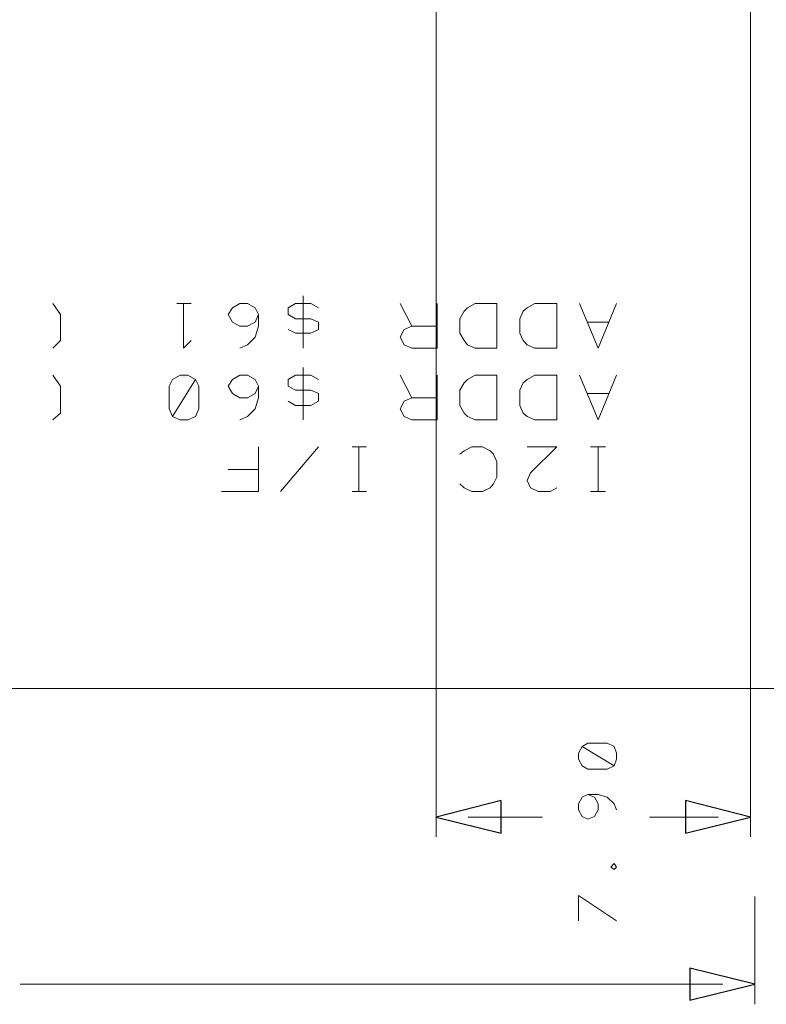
# Model space of a CAD drawing. Header units: millimetres. Extents: x -38 to 46, y -120 to 119.
# Tile 4 of 23: x -2 to 17, y -118 to -93. Entities that reach past the tile are written whole.
import ezdxf

# ---------------------------------------------------------------- set-up
doc = ezdxf.new("R2010")
doc.units = ezdxf.units.MM
doc.header["$MEASUREMENT"] = 0
doc.layers.add('Ebene 1', color=7, linetype='Continuous')

msp = doc.modelspace()

# ---------------------------------------------------------------- linework, layer by layer
at = {"layer": 'Ebene 1', "lineweight": 20}
for points, knots in [([(22.3873, 104.4081), (22.3873, 104.4081), (-37.6202, 104.4081), (-37.6202, 104.4081), (-37.6202, 104.4081), (-37.6202, 104.4081), (-37.6202, -109.9044), (-37.6202, -109.9044), (-37.6202, -109.9044), (-37.6202, -109.9044), (22.3873, -109.9044), (22.3873, -109.9044), (22.3873, -109.9044), (22.3873, -109.9044), (22.3873, 104.4081), (22.3873, 104.4081)], [0, 0, 0, 0, 0.2, 0.2, 0.2, 0.2, 0.4, 0.4, 0.4, 0.4, 0.6, 0.6, 0.6, 0.6, 1, 1, 1, 1]), ([(-1.2982, -100.2312), (-1.2982, -100.2312), (-1.1077, -100.5064), (-1.1077, -100.5064), (-1.1077, -100.5064), (-1.1077, -100.5064), (-1.1077, -101.1626), (-1.1077, -101.1626), (-1.1077, -101.1626), (-1.1077, -101.1626), (-1.2982, -101.3531), (-1.2982, -101.3531)], [0, 0, 0, 0, 0.25, 0.25, 0.25, 0.25, 0.5, 0.5, 0.5, 0.5, 1, 1, 1, 1]), ([(1.9826, -100.2312), (1.9826, -100.2312), (1.9826, -101.3531), (1.9826, -101.3531), (1.9826, -101.3531), (1.9826, -101.3531), (2.1731, -101.1626), (2.1731, -101.1626)], [0, 0, 0, 0, 0.3333333, 0.3333333, 0.3333333, 0.3333333, 1, 1, 1, 1]), ([(3.2103, -100.6969), (3.2103, -100.6969), (3.1044, -100.5064), (3.1044, -100.5064), (3.1044, -100.5064), (3.1044, -100.5064), (3.2103, -100.3371), (3.2103, -100.3371), (3.2103, -100.3371), (3.2103, -100.3371), (3.4008, -100.2312), (3.4008, -100.2312), (3.4008, -100.2312), (3.4008, -100.2312), (3.5913, -100.2312), (3.5913, -100.2312), (3.5913, -100.2312), (3.5913, -100.2312), (3.7818, -100.3371), (3.7818, -100.3371), (3.7818, -100.3371), (3.7818, -100.3371), (3.8664, -100.5064), (3.8664, -100.5064), (3.8664, -100.5064), (3.8664, -100.5064), (3.8664, -100.8027), (3.8664, -100.8027), (3.8664, -100.8027), (3.8664, -100.8027), (3.7818, -101.0779), (3.7818, -101.0779), (3.7818, -101.0779), (3.7818, -101.0779), (3.5913, -101.2684), (3.5913, -101.2684), (3.5913, -101.2684), (3.5913, -101.2684), (3.4008, -101.3531), (3.4008, -101.3531)], [0, 0, 0, 0, 0.0909091, 0.0909091, 0.0909091, 0.0909091, 0.1818182, 0.1818182, 0.1818182, 0.1818182, 0.2727273, 0.2727273, 0.2727273, 0.2727273, 0.3636364, 0.3636364, 0.3636364, 0.3636364, 0.4545455, 0.4545455, 0.4545455, 0.4545455, 0.5454545, 0.5454545, 0.5454545, 0.5454545, 0.6363636, 0.6363636, 0.6363636, 0.6363636, 0.7272727, 0.7272727, 0.7272727, 0.7272727, 0.8181818, 0.8181818, 0.8181818, 0.8181818, 1, 1, 1, 1]), ([(5.3693, -100.3371), (5.3693, -100.3371), (5.1788, -100.2312), (5.1788, -100.2312), (5.1788, -100.2312), (5.1788, -100.2312), (4.7978, -100.2312), (4.7978, -100.2312), (4.7978, -100.2312), (4.7978, -100.2312), (4.6073, -100.3371), (4.6073, -100.3371), (4.6073, -100.3371), (4.6073, -100.3371), (4.6073, -100.5064), (4.6073, -100.5064), (4.6073, -100.5064), (4.6073, -100.5064), (4.7978, -100.6122), (4.7978, -100.6122), (4.7978, -100.6122), (4.7978, -100.6122), (5.1788, -100.6122), (5.1788, -100.6122), (5.1788, -100.6122), (5.1788, -100.6122), (5.3693, -100.6969), (5.3693, -100.6969), (5.3693, -100.6969), (5.3693, -100.6969), (5.3693, -100.8874), (5.3693, -100.8874), (5.3693, -100.8874), (5.3693, -100.8874), (5.1788, -100.9721), (5.1788, -100.9721), (5.1788, -100.9721), (5.1788, -100.9721), (4.7978, -100.9721), (4.7978, -100.9721), (4.7978, -100.9721), (4.7978, -100.9721), (4.6073, -100.8874), (4.6073, -100.8874)], [0, 0, 0, 0, 0.0833333, 0.0833333, 0.0833333, 0.0833333, 0.1666667, 0.1666667, 0.1666667, 0.1666667, 0.25, 0.25, 0.25, 0.25, 0.3333333, 0.3333333, 0.3333333, 0.3333333, 0.4166667, 0.4166667, 0.4166667, 0.4166667, 0.5, 0.5, 0.5, 0.5, 0.5833333, 0.5833333, 0.5833333, 0.5833333, 0.6666667, 0.6666667, 0.6666667, 0.6666667, 0.75, 0.75, 0.75, 0.75, 0.8333333, 0.8333333, 0.8333333, 0.8333333, 1, 1, 1, 1]), ([(8.3538, -100.2312), (8.3538, -100.2312), (8.3538, -101.3531), (8.3538, -101.3531), (8.3538, -101.3531), (8.3538, -101.3531), (7.7188, -101.3531), (7.7188, -101.3531), (7.7188, -101.3531), (7.7188, -101.3531), (7.5283, -101.2684), (7.5283, -101.2684), (7.5283, -101.2684), (7.5283, -101.2684), (7.4224, -101.0779), (7.4224, -101.0779), (7.4224, -101.0779), (7.4224, -101.0779), (7.5283, -100.8874), (7.5283, -100.8874), (7.5283, -100.8874), (7.5283, -100.8874), (7.7188, -100.8027), (7.7188, -100.8027), (7.7188, -100.8027), (7.7188, -100.8027), (8.3538, -100.8027), (8.3538, -100.8027)], [0, 0, 0, 0, 0.125, 0.125, 0.125, 0.125, 0.25, 0.25, 0.25, 0.25, 0.375, 0.375, 0.375, 0.375, 0.5, 0.5, 0.5, 0.5, 0.625, 0.625, 0.625, 0.625, 0.75, 0.75, 0.75, 0.75, 1, 1, 1, 1]), ([(9.8566, -100.2312), (9.8566, -100.2312), (9.8566, -101.3531), (9.8566, -101.3531), (9.8566, -101.3531), (9.8566, -101.3531), (9.3063, -101.3531), (9.3063, -101.3531), (9.3063, -101.3531), (9.3063, -101.3531), (9.1158, -101.2684), (9.1158, -101.2684), (9.1158, -101.2684), (9.1158, -101.2684), (9.0311, -101.1626), (9.0311, -101.1626), (9.0311, -101.1626), (9.0311, -101.1626), (8.9253, -100.9721), (8.9253, -100.9721), (8.9253, -100.9721), (8.9253, -100.9721), (8.9253, -100.6122), (8.9253, -100.6122), (8.9253, -100.6122), (8.9253, -100.6122), (9.0311, -100.4217), (9.0311, -100.4217), (9.0311, -100.4217), (9.0311, -100.4217), (9.1158, -100.3371), (9.1158, -100.3371), (9.1158, -100.3371), (9.1158, -100.3371), (9.3063, -100.2312), (9.3063, -100.2312), (9.3063, -100.2312), (9.3063, -100.2312), (9.8566, -100.2312), (9.8566, -100.2312)], [0, 0, 0, 0, 0.0909091, 0.0909091, 0.0909091, 0.0909091, 0.1818182, 0.1818182, 0.1818182, 0.1818182, 0.2727273, 0.2727273, 0.2727273, 0.2727273, 0.3636364, 0.3636364, 0.3636364, 0.3636364, 0.4545455, 0.4545455, 0.4545455, 0.4545455, 0.5454545, 0.5454545, 0.5454545, 0.5454545, 0.6363636, 0.6363636, 0.6363636, 0.6363636, 0.7272727, 0.7272727, 0.7272727, 0.7272727, 0.8181818, 0.8181818, 0.8181818, 0.8181818, 1, 1, 1, 1]), ([(11.3594, -100.2312), (11.3594, -100.2312), (11.3594, -101.3531), (11.3594, -101.3531), (11.3594, -101.3531), (11.3594, -101.3531), (10.8091, -101.3531), (10.8091, -101.3531), (10.8091, -101.3531), (10.8091, -101.3531), (10.6186, -101.2684), (10.6186, -101.2684), (10.6186, -101.2684), (10.6186, -101.2684), (10.5128, -101.1626), (10.5128, -101.1626), (10.5128, -101.1626), (10.5128, -101.1626), (10.4281, -100.9721), (10.4281, -100.9721), (10.4281, -100.9721), (10.4281, -100.9721), (10.4281, -100.6122), (10.4281, -100.6122), (10.4281, -100.6122), (10.4281, -100.6122), (10.5128, -100.4217), (10.5128, -100.4217), (10.5128, -100.4217), (10.5128, -100.4217), (10.6186, -100.3371), (10.6186, -100.3371), (10.6186, -100.3371), (10.6186, -100.3371), (10.8091, -100.2312), (10.8091, -100.2312), (10.8091, -100.2312), (10.8091, -100.2312), (11.3594, -100.2312), (11.3594, -100.2312)], [0, 0, 0, 0, 0.0909091, 0.0909091, 0.0909091, 0.0909091, 0.1818182, 0.1818182, 0.1818182, 0.1818182, 0.2727273, 0.2727273, 0.2727273, 0.2727273, 0.3636364, 0.3636364, 0.3636364, 0.3636364, 0.4545455, 0.4545455, 0.4545455, 0.4545455, 0.5454545, 0.5454545, 0.5454545, 0.5454545, 0.6363636, 0.6363636, 0.6363636, 0.6363636, 0.7272727, 0.7272727, 0.7272727, 0.7272727, 0.8181818, 0.8181818, 0.8181818, 0.8181818, 1, 1, 1, 1]), ([(12.8623, -100.2312), (12.8623, -100.2312), (12.3966, -101.3531), (12.3966, -101.3531), (12.3966, -101.3531), (12.3966, -101.3531), (11.9309, -100.2312), (11.9309, -100.2312)], [0, 0, 0, 0, 0.3333333, 0.3333333, 0.3333333, 0.3333333, 1, 1, 1, 1]), ([(3.8664, -100.5064), (3.8664, -100.5064), (3.7818, -100.6969), (3.7818, -100.6969), (3.7818, -100.6969), (3.7818, -100.6969), (3.5913, -100.8027), (3.5913, -100.8027), (3.5913, -100.8027), (3.5913, -100.8027), (3.4008, -100.8027), (3.4008, -100.8027), (3.4008, -100.8027), (3.4008, -100.8027), (3.2103, -100.6969), (3.2103, -100.6969)], [0, 0, 0, 0, 0.2, 0.2, 0.2, 0.2, 0.4, 0.4, 0.4, 0.4, 0.6, 0.6, 0.6, 0.6, 1, 1, 1, 1]), ([(-1.2982, -102.0304), (-1.2982, -102.0304), (-1.1077, -102.3056), (-1.1077, -102.3056), (-1.1077, -102.3056), (-1.1077, -102.3056), (-1.1077, -102.9829), (-1.1077, -102.9829), (-1.1077, -102.9829), (-1.1077, -102.9829), (-1.2982, -103.1522), (-1.2982, -103.1522)], [0, 0, 0, 0, 0.25, 0.25, 0.25, 0.25, 0.5, 0.5, 0.5, 0.5, 1, 1, 1, 1]), ([(2.2789, -102.1362), (2.2789, -102.1362), (2.0884, -102.0304), (2.0884, -102.0304), (2.0884, -102.0304), (2.0884, -102.0304), (1.8979, -102.0304), (1.8979, -102.0304), (1.8979, -102.0304), (1.8979, -102.0304), (1.7074, -102.1362), (1.7074, -102.1362), (1.7074, -102.1362), (1.7074, -102.1362), (1.6228, -102.3056), (1.6228, -102.3056), (1.6228, -102.3056), (1.6228, -102.3056), (1.6228, -102.8771), (1.6228, -102.8771), (1.6228, -102.8771), (1.6228, -102.8771), (1.7074, -103.0676), (1.7074, -103.0676), (1.7074, -103.0676), (1.7074, -103.0676), (1.8979, -103.1522), (1.8979, -103.1522), (1.8979, -103.1522), (1.8979, -103.1522), (2.0884, -103.1522), (2.0884, -103.1522), (2.0884, -103.1522), (2.0884, -103.1522), (2.2789, -103.0676), (2.2789, -103.0676), (2.2789, -103.0676), (2.2789, -103.0676), (2.3636, -102.8771), (2.3636, -102.8771), (2.3636, -102.8771), (2.3636, -102.8771), (2.3636, -102.3056), (2.3636, -102.3056), (2.3636, -102.3056), (2.3636, -102.3056), (2.2789, -102.1362), (2.2789, -102.1362), (2.2789, -102.1362), (2.2789, -102.1362), (1.7074, -103.0676), (1.7074, -103.0676)], [0, 0, 0, 0, 0.0714286, 0.0714286, 0.0714286, 0.0714286, 0.1428571, 0.1428571, 0.1428571, 0.1428571, 0.2142857, 0.2142857, 0.2142857, 0.2142857, 0.2857143, 0.2857143, 0.2857143, 0.2857143, 0.3571429, 0.3571429, 0.3571429, 0.3571429, 0.4285714, 0.4285714, 0.4285714, 0.4285714, 0.5, 0.5, 0.5, 0.5, 0.5714286, 0.5714286, 0.5714286, 0.5714286, 0.6428571, 0.6428571, 0.6428571, 0.6428571, 0.7142857, 0.7142857, 0.7142857, 0.7142857, 0.7857143, 0.7857143, 0.7857143, 0.7857143, 0.8571429, 0.8571429, 0.8571429, 0.8571429, 1, 1, 1, 1]), ([(3.8664, -102.3056), (3.8664, -102.3056), (3.7818, -102.4961), (3.7818, -102.4961), (3.7818, -102.4961), (3.7818, -102.4961), (3.5913, -102.6019), (3.5913, -102.6019), (3.5913, -102.6019), (3.5913, -102.6019), (3.4008, -102.6019), (3.4008, -102.6019), (3.4008, -102.6019), (3.4008, -102.6019), (3.2103, -102.4961), (3.2103, -102.4961), (3.2103, -102.4961), (3.2103, -102.4961), (3.1044, -102.3056), (3.1044, -102.3056), (3.1044, -102.3056), (3.1044, -102.3056), (3.2103, -102.1362), (3.2103, -102.1362), (3.2103, -102.1362), (3.2103, -102.1362), (3.4008, -102.0304), (3.4008, -102.0304), (3.4008, -102.0304), (3.4008, -102.0304), (3.5913, -102.0304), (3.5913, -102.0304), (3.5913, -102.0304), (3.5913, -102.0304), (3.7818, -102.1362), (3.7818, -102.1362), (3.7818, -102.1362), (3.7818, -102.1362), (3.8664, -102.3056), (3.8664, -102.3056), (3.8664, -102.3056), (3.8664, -102.3056), (3.8664, -102.6019), (3.8664, -102.6019), (3.8664, -102.6019), (3.8664, -102.6019), (3.7818, -102.8771), (3.7818, -102.8771), (3.7818, -102.8771), (3.7818, -102.8771), (3.5913, -103.0676), (3.5913, -103.0676), (3.5913, -103.0676), (3.5913, -103.0676), (3.4008, -103.1522), (3.4008, -103.1522)], [0, 0, 0, 0, 0.0666667, 0.0666667, 0.0666667, 0.0666667, 0.1333333, 0.1333333, 0.1333333, 0.1333333, 0.2, 0.2, 0.2, 0.2, 0.2666667, 0.2666667, 0.2666667, 0.2666667, 0.3333333, 0.3333333, 0.3333333, 0.3333333, 0.4, 0.4, 0.4, 0.4, 0.4666667, 0.4666667, 0.4666667, 0.4666667, 0.5333333, 0.5333333, 0.5333333, 0.5333333, 0.6, 0.6, 0.6, 0.6, 0.6666667, 0.6666667, 0.6666667, 0.6666667, 0.7333333, 0.7333333, 0.7333333, 0.7333333, 0.8, 0.8, 0.8, 0.8, 0.8666667, 0.8666667, 0.8666667, 0.8666667, 1, 1, 1, 1]), ([(5.1788, -102.0304), (5.1788, -102.0304), (4.7978, -102.0304), (4.7978, -102.0304), (4.7978, -102.0304), (4.7978, -102.0304), (4.6073, -102.1362), (4.6073, -102.1362), (4.6073, -102.1362), (4.6073, -102.1362), (4.6073, -102.3056), (4.6073, -102.3056), (4.6073, -102.3056), (4.6073, -102.3056), (4.7978, -102.4114), (4.7978, -102.4114), (4.7978, -102.4114), (4.7978, -102.4114), (5.1788, -102.4114), (5.1788, -102.4114), (5.1788, -102.4114), (5.1788, -102.4114), (5.3693, -102.4961), (5.3693, -102.4961), (5.3693, -102.4961), (5.3693, -102.4961), (5.3693, -102.6866), (5.3693, -102.6866), (5.3693, -102.6866), (5.3693, -102.6866), (5.1788, -102.7924), (5.1788, -102.7924), (5.1788, -102.7924), (5.1788, -102.7924), (4.7978, -102.7924), (4.7978, -102.7924), (4.7978, -102.7924), (4.7978, -102.7924), (4.6073, -102.6866), (4.6073, -102.6866)], [0, 0, 0, 0, 0.0909091, 0.0909091, 0.0909091, 0.0909091, 0.1818182, 0.1818182, 0.1818182, 0.1818182, 0.2727273, 0.2727273, 0.2727273, 0.2727273, 0.3636364, 0.3636364, 0.3636364, 0.3636364, 0.4545455, 0.4545455, 0.4545455, 0.4545455, 0.5454545, 0.5454545, 0.5454545, 0.5454545, 0.6363636, 0.6363636, 0.6363636, 0.6363636, 0.7272727, 0.7272727, 0.7272727, 0.7272727, 0.8181818, 0.8181818, 0.8181818, 0.8181818, 1, 1, 1, 1]), ([(8.3538, -102.0304), (8.3538, -102.0304), (8.3538, -103.1522), (8.3538, -103.1522), (8.3538, -103.1522), (8.3538, -103.1522), (7.7188, -103.1522), (7.7188, -103.1522), (7.7188, -103.1522), (7.7188, -103.1522), (7.5283, -103.0676), (7.5283, -103.0676), (7.5283, -103.0676), (7.5283, -103.0676), (7.4224, -102.8771), (7.4224, -102.8771), (7.4224, -102.8771), (7.4224, -102.8771), (7.5283, -102.6866), (7.5283, -102.6866), (7.5283, -102.6866), (7.5283, -102.6866), (7.7188, -102.6019), (7.7188, -102.6019), (7.7188, -102.6019), (7.7188, -102.6019), (8.3538, -102.6019), (8.3538, -102.6019)], [0, 0, 0, 0, 0.125, 0.125, 0.125, 0.125, 0.25, 0.25, 0.25, 0.25, 0.375, 0.375, 0.375, 0.375, 0.5, 0.5, 0.5, 0.5, 0.625, 0.625, 0.625, 0.625, 0.75, 0.75, 0.75, 0.75, 1, 1, 1, 1]), ([(9.8566, -102.0304), (9.8566, -102.0304), (9.8566, -103.1522), (9.8566, -103.1522), (9.8566, -103.1522), (9.8566, -103.1522), (9.3063, -103.1522), (9.3063, -103.1522), (9.3063, -103.1522), (9.3063, -103.1522), (9.1158, -103.0676), (9.1158, -103.0676), (9.1158, -103.0676), (9.1158, -103.0676), (9.0311, -102.9829), (9.0311, -102.9829), (9.0311, -102.9829), (9.0311, -102.9829), (8.9253, -102.7924), (8.9253, -102.7924), (8.9253, -102.7924), (8.9253, -102.7924), (8.9253, -102.4114), (8.9253, -102.4114), (8.9253, -102.4114), (8.9253, -102.4114), (9.0311, -102.2209), (9.0311, -102.2209), (9.0311, -102.2209), (9.0311, -102.2209), (9.1158, -102.1362), (9.1158, -102.1362), (9.1158, -102.1362), (9.1158, -102.1362), (9.3063, -102.0304), (9.3063, -102.0304), (9.3063, -102.0304), (9.3063, -102.0304), (9.8566, -102.0304), (9.8566, -102.0304)], [0, 0, 0, 0, 0.0909091, 0.0909091, 0.0909091, 0.0909091, 0.1818182, 0.1818182, 0.1818182, 0.1818182, 0.2727273, 0.2727273, 0.2727273, 0.2727273, 0.3636364, 0.3636364, 0.3636364, 0.3636364, 0.4545455, 0.4545455, 0.4545455, 0.4545455, 0.5454545, 0.5454545, 0.5454545, 0.5454545, 0.6363636, 0.6363636, 0.6363636, 0.6363636, 0.7272727, 0.7272727, 0.7272727, 0.7272727, 0.8181818, 0.8181818, 0.8181818, 0.8181818, 1, 1, 1, 1]), ([(11.3594, -102.0304), (11.3594, -102.0304), (11.3594, -103.1522), (11.3594, -103.1522), (11.3594, -103.1522), (11.3594, -103.1522), (10.8091, -103.1522), (10.8091, -103.1522), (10.8091, -103.1522), (10.8091, -103.1522), (10.6186, -103.0676), (10.6186, -103.0676), (10.6186, -103.0676), (10.6186, -103.0676), (10.5128, -102.9829), (10.5128, -102.9829), (10.5128, -102.9829), (10.5128, -102.9829), (10.4281, -102.7924), (10.4281, -102.7924), (10.4281, -102.7924), (10.4281, -102.7924), (10.4281, -102.4114), (10.4281, -102.4114), (10.4281, -102.4114), (10.4281, -102.4114), (10.5128, -102.2209), (10.5128, -102.2209), (10.5128, -102.2209), (10.5128, -102.2209), (10.6186, -102.1362), (10.6186, -102.1362), (10.6186, -102.1362), (10.6186, -102.1362), (10.8091, -102.0304), (10.8091, -102.0304), (10.8091, -102.0304), (10.8091, -102.0304), (11.3594, -102.0304), (11.3594, -102.0304)], [0, 0, 0, 0, 0.0909091, 0.0909091, 0.0909091, 0.0909091, 0.1818182, 0.1818182, 0.1818182, 0.1818182, 0.2727273, 0.2727273, 0.2727273, 0.2727273, 0.3636364, 0.3636364, 0.3636364, 0.3636364, 0.4545455, 0.4545455, 0.4545455, 0.4545455, 0.5454545, 0.5454545, 0.5454545, 0.5454545, 0.6363636, 0.6363636, 0.6363636, 0.6363636, 0.7272727, 0.7272727, 0.7272727, 0.7272727, 0.8181818, 0.8181818, 0.8181818, 0.8181818, 1, 1, 1, 1]), ([(12.8623, -102.0304), (12.8623, -102.0304), (12.3966, -103.1522), (12.3966, -103.1522), (12.3966, -103.1522), (12.3966, -103.1522), (11.9309, -102.0304), (11.9309, -102.0304)], [0, 0, 0, 0, 0.3333333, 0.3333333, 0.3333333, 0.3333333, 1, 1, 1, 1]), ([(3.8664, -103.8296), (3.8664, -103.8296), (3.8664, -104.9514), (3.8664, -104.9514), (3.8664, -104.9514), (3.8664, -104.9514), (2.9351, -104.9514), (2.9351, -104.9514)], [0, 0, 0, 0, 0.3333333, 0.3333333, 0.3333333, 0.3333333, 1, 1, 1, 1]), ([(8.9253, -104.0201), (8.9253, -104.0201), (9.0311, -103.9354), (9.0311, -103.9354), (9.0311, -103.9354), (9.0311, -103.9354), (9.2216, -103.8296), (9.2216, -103.8296), (9.2216, -103.8296), (9.2216, -103.8296), (9.4968, -103.8296), (9.4968, -103.8296), (9.4968, -103.8296), (9.4968, -103.8296), (9.6873, -103.9354), (9.6873, -103.9354), (9.6873, -103.9354), (9.6873, -103.9354), (9.7719, -104.0201), (9.7719, -104.0201), (9.7719, -104.0201), (9.7719, -104.0201), (9.8566, -104.2106), (9.8566, -104.2106), (9.8566, -104.2106), (9.8566, -104.2106), (9.8566, -104.5916), (9.8566, -104.5916), (9.8566, -104.5916), (9.8566, -104.5916), (9.7719, -104.7609), (9.7719, -104.7609), (9.7719, -104.7609), (9.7719, -104.7609), (9.6873, -104.8667), (9.6873, -104.8667), (9.6873, -104.8667), (9.6873, -104.8667), (9.4968, -104.9514), (9.4968, -104.9514), (9.4968, -104.9514), (9.4968, -104.9514), (9.2216, -104.9514), (9.2216, -104.9514), (9.2216, -104.9514), (9.2216, -104.9514), (9.0311, -104.8667), (9.0311, -104.8667), (9.0311, -104.8667), (9.0311, -104.8667), (8.9253, -104.7609), (8.9253, -104.7609)], [0, 0, 0, 0, 0.0714286, 0.0714286, 0.0714286, 0.0714286, 0.1428571, 0.1428571, 0.1428571, 0.1428571, 0.2142857, 0.2142857, 0.2142857, 0.2142857, 0.2857143, 0.2857143, 0.2857143, 0.2857143, 0.3571429, 0.3571429, 0.3571429, 0.3571429, 0.4285714, 0.4285714, 0.4285714, 0.4285714, 0.5, 0.5, 0.5, 0.5, 0.5714286, 0.5714286, 0.5714286, 0.5714286, 0.6428571, 0.6428571, 0.6428571, 0.6428571, 0.7142857, 0.7142857, 0.7142857, 0.7142857, 0.7857143, 0.7857143, 0.7857143, 0.7857143, 0.8571429, 0.8571429, 0.8571429, 0.8571429, 1, 1, 1, 1]), ([(10.6186, -103.8296), (10.6186, -103.8296), (11.3594, -103.8296), (11.3594, -103.8296), (11.3594, -103.8296), (11.3594, -103.8296), (10.7033, -104.4857), (10.7033, -104.4857), (10.7033, -104.4857), (10.7033, -104.4857), (10.6186, -104.6762), (10.6186, -104.6762), (10.6186, -104.6762), (10.6186, -104.6762), (10.7033, -104.8667), (10.7033, -104.8667), (10.7033, -104.8667), (10.7033, -104.8667), (10.8938, -104.9514), (10.8938, -104.9514), (10.8938, -104.9514), (10.8938, -104.9514), (11.1901, -104.9514), (11.1901, -104.9514), (11.1901, -104.9514), (11.1901, -104.9514), (11.3594, -104.8667), (11.3594, -104.8667)], [0, 0, 0, 0, 0.125, 0.125, 0.125, 0.125, 0.25, 0.25, 0.25, 0.25, 0.375, 0.375, 0.375, 0.375, 0.5, 0.5, 0.5, 0.5, 0.625, 0.625, 0.625, 0.625, 0.75, 0.75, 0.75, 0.75, 1, 1, 1, 1])]:
    msp.add_open_spline(points, degree=3, knots=knots, dxfattribs=at)
at = {"layer": 'Ebene 1', "lineweight": 9}
for points in [[(16.2278, -64.1421), (16.2278, -64.1421), (16.2278, -113.6297), (16.2278, -113.6297)], [(8.3326, -72.6299), (8.3326, -72.6299), (8.3326, -113.6297), (8.3326, -113.6297)], [(16.3336, -115.1326), (16.3336, -115.1326), (16.3336, -117.8419), (16.3336, -117.8419)]]:
    msp.add_open_spline(points, degree=3, dxfattribs=at)
at = {"layer": 'Ebene 1', "lineweight": 20}
for points in [[(4.9883, -100.0407), (4.9883, -100.0407), (4.9883, -101.3531), (4.9883, -101.3531)], [(2.1731, -100.2312), (2.1731, -100.2312), (1.8133, -100.2312), (1.8133, -100.2312)], [(7.7188, -100.8027), (7.7188, -100.8027), (7.4224, -100.2312), (7.4224, -100.2312)], [(12.6718, -100.6969), (12.6718, -100.6969), (12.1214, -100.6969), (12.1214, -100.6969)], [(4.9883, -101.8399), (4.9883, -101.8399), (4.9883, -103.1522), (4.9883, -103.1522)], [(5.3693, -102.1362), (5.3693, -102.1362), (5.1788, -102.0304), (5.1788, -102.0304)], [(7.7188, -102.6019), (7.7188, -102.6019), (7.4224, -102.0304), (7.4224, -102.0304)], [(12.6718, -102.4961), (12.6718, -102.4961), (12.1214, -102.4961), (12.1214, -102.4961)], [(5.3693, -103.8296), (5.3693, -103.8296), (4.4168, -104.9514), (4.4168, -104.9514)], [(6.5758, -103.8296), (6.5758, -103.8296), (6.2159, -103.8296), (6.2159, -103.8296)], [(6.3853, -103.8296), (6.3853, -103.8296), (6.3853, -104.9514), (6.3853, -104.9514)], [(12.5871, -103.8296), (12.5871, -103.8296), (12.2061, -103.8296), (12.2061, -103.8296)], [(12.3966, -103.8296), (12.3966, -103.8296), (12.3966, -104.9514), (12.3966, -104.9514)], [(3.1044, -104.4011), (3.1044, -104.4011), (3.8664, -104.4011), (3.8664, -104.4011)], [(6.5758, -104.9514), (6.5758, -104.9514), (6.2159, -104.9514), (6.2159, -104.9514)], [(12.5871, -104.9514), (12.5871, -104.9514), (12.2061, -104.9514), (12.2061, -104.9514)], [(9.1369, -113.1429), (9.1369, -113.1429), (10.9996, -113.1429), (10.9996, -113.1429)], [(15.4234, -113.1429), (15.4234, -113.1429), (13.6878, -113.1429), (13.6878, -113.1429)], [(15.5293, -117.3339), (15.5293, -117.3339), (-2.1237, -117.3339), (-2.1237, -117.3339)]]:
    msp.add_open_spline(points, degree=3, dxfattribs=at)
at = {"layer": 'Ebene 1', "lineweight": 13}
for points, knots in [([(12.7988, -111.8517), (12.7988, -111.8517), (12.8623, -111.6824), (12.8623, -111.6824), (12.8623, -111.6824), (12.8623, -111.6824), (12.8623, -111.5342), (12.8623, -111.5342), (12.8623, -111.5342), (12.8623, -111.5342), (12.7988, -111.3649), (12.7988, -111.3649), (12.7988, -111.3649), (12.7988, -111.3649), (12.6294, -111.2802), (12.6294, -111.2802), (12.6294, -111.2802), (12.6294, -111.2802), (12.1426, -111.2802), (12.1426, -111.2802), (12.1426, -111.2802), (12.1426, -111.2802), (11.9944, -111.3649), (11.9944, -111.3649), (11.9944, -111.3649), (11.9944, -111.3649), (11.9098, -111.5342), (11.9098, -111.5342), (11.9098, -111.5342), (11.9098, -111.5342), (11.9098, -111.6824), (11.9098, -111.6824), (11.9098, -111.6824), (11.9098, -111.6824), (11.9944, -111.8517), (11.9944, -111.8517), (11.9944, -111.8517), (11.9944, -111.8517), (12.1426, -111.9364), (12.1426, -111.9364), (12.1426, -111.9364), (12.1426, -111.9364), (12.6294, -111.9364), (12.6294, -111.9364), (12.6294, -111.9364), (12.6294, -111.9364), (12.7988, -111.8517), (12.7988, -111.8517), (12.7988, -111.8517), (12.7988, -111.8517), (11.9944, -111.3649), (11.9944, -111.3649)], [0, 0, 0, 0, 0.0714286, 0.0714286, 0.0714286, 0.0714286, 0.1428571, 0.1428571, 0.1428571, 0.1428571, 0.2142857, 0.2142857, 0.2142857, 0.2142857, 0.2857143, 0.2857143, 0.2857143, 0.2857143, 0.3571429, 0.3571429, 0.3571429, 0.3571429, 0.4285714, 0.4285714, 0.4285714, 0.4285714, 0.5, 0.5, 0.5, 0.5, 0.5714286, 0.5714286, 0.5714286, 0.5714286, 0.6428571, 0.6428571, 0.6428571, 0.6428571, 0.7142857, 0.7142857, 0.7142857, 0.7142857, 0.7857143, 0.7857143, 0.7857143, 0.7857143, 0.8571429, 0.8571429, 0.8571429, 0.8571429, 1, 1, 1, 1]), ([(12.8623, -112.9524), (12.8623, -112.9524), (12.7988, -112.8042), (12.7988, -112.8042), (12.7988, -112.8042), (12.7988, -112.8042), (12.6294, -112.6349), (12.6294, -112.6349), (12.6294, -112.6349), (12.6294, -112.6349), (12.3966, -112.5714), (12.3966, -112.5714), (12.3966, -112.5714), (12.3966, -112.5714), (12.1426, -112.5714), (12.1426, -112.5714), (12.1426, -112.5714), (12.1426, -112.5714), (11.9944, -112.6349), (11.9944, -112.6349), (11.9944, -112.6349), (11.9944, -112.6349), (11.9098, -112.8042), (11.9098, -112.8042), (11.9098, -112.8042), (11.9098, -112.8042), (11.9098, -112.9524), (11.9098, -112.9524), (11.9098, -112.9524), (11.9098, -112.9524), (11.9944, -113.1217), (11.9944, -113.1217), (11.9944, -113.1217), (11.9944, -113.1217), (12.1426, -113.1852), (12.1426, -113.1852), (12.1426, -113.1852), (12.1426, -113.1852), (12.3119, -113.1217), (12.3119, -113.1217), (12.3119, -113.1217), (12.3119, -113.1217), (12.3966, -112.9524), (12.3966, -112.9524), (12.3966, -112.9524), (12.3966, -112.9524), (12.3966, -112.8042), (12.3966, -112.8042), (12.3966, -112.8042), (12.3966, -112.8042), (12.3119, -112.6349), (12.3119, -112.6349), (12.3119, -112.6349), (12.3119, -112.6349), (12.1426, -112.5714), (12.1426, -112.5714)], [0, 0, 0, 0, 0.0666667, 0.0666667, 0.0666667, 0.0666667, 0.1333333, 0.1333333, 0.1333333, 0.1333333, 0.2, 0.2, 0.2, 0.2, 0.2666667, 0.2666667, 0.2666667, 0.2666667, 0.3333333, 0.3333333, 0.3333333, 0.3333333, 0.4, 0.4, 0.4, 0.4, 0.4666667, 0.4666667, 0.4666667, 0.4666667, 0.5333333, 0.5333333, 0.5333333, 0.5333333, 0.6, 0.6, 0.6, 0.6, 0.6666667, 0.6666667, 0.6666667, 0.6666667, 0.7333333, 0.7333333, 0.7333333, 0.7333333, 0.8, 0.8, 0.8, 0.8, 0.8666667, 0.8666667, 0.8666667, 0.8666667, 1, 1, 1, 1]), ([(12.8623, -114.3917), (12.8623, -114.3917), (12.7988, -114.3071), (12.7988, -114.3071), (12.7988, -114.3071), (12.7988, -114.3071), (12.7141, -114.3917), (12.7141, -114.3917), (12.7141, -114.3917), (12.7141, -114.3917), (12.7988, -114.4552), (12.7988, -114.4552), (12.7988, -114.4552), (12.7988, -114.4552), (12.8623, -114.3917), (12.8623, -114.3917)], [0, 0, 0, 0, 0.2, 0.2, 0.2, 0.2, 0.4, 0.4, 0.4, 0.4, 0.6, 0.6, 0.6, 0.6, 1, 1, 1, 1]), ([(12.8623, -115.7464), (12.8623, -115.7464), (11.9098, -115.1114), (11.9098, -115.1114), (11.9098, -115.1114), (11.9098, -115.1114), (11.9098, -115.7464), (11.9098, -115.7464)], [0, 0, 0, 0, 0.3333333, 0.3333333, 0.3333333, 0.3333333, 1, 1, 1, 1])]:
    msp.add_open_spline(points, degree=3, knots=knots, dxfattribs=at)
at = {"layer": 'Ebene 1', "lineweight": 9}
for points in [[(8.3326, -113.1429), (8.3326, -113.1429), (9.9624, -112.7196), (9.9624, -112.7196), (9.9624, -112.7196), (9.9624, -112.7196), (9.9624, -113.5451), (9.9624, -113.5451), (9.9624, -113.5451), (9.9624, -113.5451), (8.3326, -113.1429), (8.3326, -113.1429)], [(16.2278, -113.1429), (16.2278, -113.1429), (14.5979, -113.5451), (14.5979, -113.5451), (14.5979, -113.5451), (14.5979, -113.5451), (14.5979, -112.7196), (14.5979, -112.7196), (14.5979, -112.7196), (14.5979, -112.7196), (16.2278, -113.1429), (16.2278, -113.1429)], [(16.3336, -117.3339), (16.3336, -117.3339), (14.7038, -117.7361), (14.7038, -117.7361), (14.7038, -117.7361), (14.7038, -117.7361), (14.7038, -116.9317), (14.7038, -116.9317), (14.7038, -116.9317), (14.7038, -116.9317), (16.3336, -117.3339), (16.3336, -117.3339)]]:
    msp.add_open_spline(points, degree=3, knots=[0, 0, 0, 0, 0.25, 0.25, 0.25, 0.25, 0.5, 0.5, 0.5, 0.5, 1, 1, 1, 1], dxfattribs=at)
at = {"layer": 'Ebene 1'}
for points in [[(8.3326, -113.1429), (8.3326, -113.1429), (9.9624, -112.7196), (9.9624, -112.7196), (9.9624, -112.7196), (9.9624, -112.7196), (9.9624, -113.5451), (9.9624, -113.5451), (9.9624, -113.5451), (9.9624, -113.5451), (8.3326, -113.1429), (8.3326, -113.1429)], [(16.2278, -113.1429), (16.2278, -113.1429), (14.5979, -113.5451), (14.5979, -113.5451), (14.5979, -113.5451), (14.5979, -113.5451), (14.5979, -112.7196), (14.5979, -112.7196), (14.5979, -112.7196), (14.5979, -112.7196), (16.2278, -113.1429), (16.2278, -113.1429)], [(16.3336, -117.3339), (16.3336, -117.3339), (14.7038, -117.7361), (14.7038, -117.7361), (14.7038, -117.7361), (14.7038, -117.7361), (14.7038, -116.9317), (14.7038, -116.9317), (14.7038, -116.9317), (14.7038, -116.9317), (16.3336, -117.3339), (16.3336, -117.3339)]]:
    msp.add_open_spline(points, degree=3, knots=[0, 0, 0, 0, 0.25, 0.25, 0.25, 0.25, 0.5, 0.5, 0.5, 0.5, 1, 1, 1, 1], dxfattribs=at)

doc.saveas('drawing.dxf')
